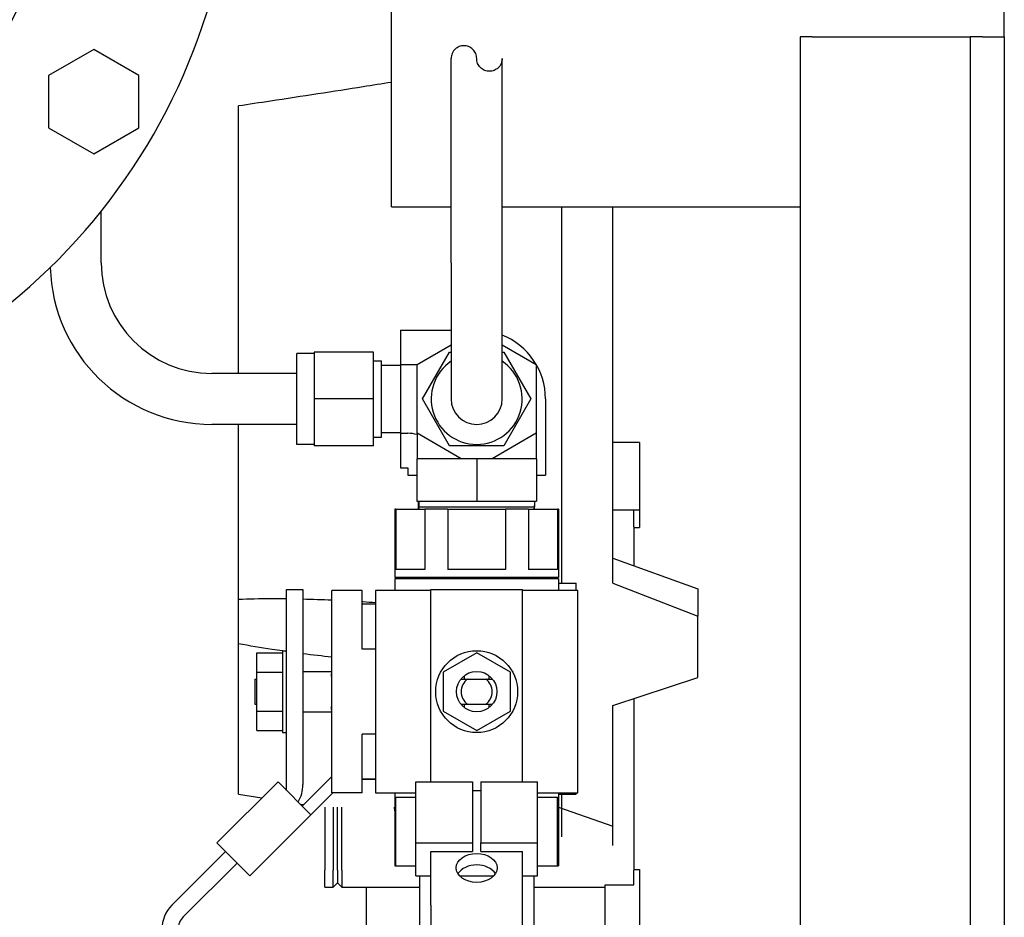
# Model space of a CAD drawing. Header units: inches. Extents: x 24 to 1128, y -69 to 748.
# Tile 254 of 256: x 403.46 to 410.69, y 194.39 to 200.98. Entities that reach past the tile are written whole.
import ezdxf

# ---------------------------------------------------------------- set-up
doc = ezdxf.new("R2010")
doc.units = ezdxf.units.IN
doc.header["$LTSCALE"] = 32
doc.header["$MEASUREMENT"] = 0
doc.layers.add('Visible (ANSI)', color=7, linetype='Continuous', lineweight=30)

msp = doc.modelspace()

# ---------------------------------------------------------------- linework, layer by layer
at = {"layer": 'Visible (ANSI)'}
for p, q in [((406.19063, 199.60867), (406.19063, 201.10867)), ((410.69063, 200.85867), (410.69063, 201.10867)), ((409.19063, 200.85867), (409.19063, 188.35867)), ((409.28063, 200.85867), (409.19063, 200.85867)), ((409.28063, 200.85867), (410.25063, 200.85867)), ((410.25063, 200.85867), (410.44063, 200.85867)), ((410.44063, 200.85867), (410.44063, 188.35867)), ((410.53063, 200.85867), (410.44063, 200.85867)), ((410.53063, 200.85867), (410.69063, 200.85867)), ((410.69063, 200.85867), (410.69063, 188.35867)), ((404.00369, 200.76532), (403.67169, 200.57364)), ((404.33569, 200.57364), (404.00369, 200.76532)), ((406.62813, 199.19867), (406.62813, 200.69867)), ((407.00313, 199.19867), (407.00313, 200.69867)), ((403.67169, 200.57364), (403.67169, 200.19028)), ((404.33569, 200.19028), (404.33569, 200.57364)), ((405.06563, 198.38617), (405.06563, 200.35033)), ((403.67169, 200.19028), (404.00369, 199.9986)), ((404.00369, 199.9986), (404.33569, 200.19028)), ((406.19063, 199.60867), (406.62813, 199.60867)), ((407.00313, 199.60867), (409.19063, 199.60867)), ((407.44063, 196.84667), (407.44063, 199.60867)), ((407.81563, 196.8452), (407.81563, 199.60867)), ((404.05829, 199.19867), (404.05829, 199.57719)), ((406.62813, 199.19867), (406.62813, 198.19867)), ((407.00313, 198.19867), (407.00313, 199.19867)), ((406.25564, 198.70385), (406.25564, 198.45126)), ((406.25564, 198.70385), (406.62813, 198.70385)), ((406.37813, 198.45126), (406.62813, 198.5956)), ((407.00313, 198.5956), (407.25313, 198.45126)), ((405.49579, 197.86467), (405.49579, 198.53267)), ((405.62178, 198.53267), (405.49579, 198.53267)), ((406.05879, 198.54267), (405.62178, 198.54267)), ((405.62178, 198.54267), (405.62178, 198.19867)), ((406.05879, 198.19867), (406.05879, 198.54267)), ((406.41842, 198.19867), (406.61702, 198.54267)), ((406.61702, 198.54267), (406.62813, 198.54267)), ((407.00313, 198.54267), (407.01424, 198.54267)), ((407.01424, 198.54267), (407.21285, 198.19867)), ((406.05879, 198.47927), (406.11784, 198.47927)), ((406.11784, 197.91807), (406.11784, 198.47927)), ((406.11784, 198.44617), (406.25564, 198.44617)), ((406.25564, 198.45126), (406.37813, 198.45126)), ((406.25564, 198.45126), (406.25564, 197.94608)), ((406.37813, 197.94608), (406.37813, 198.45126)), ((407.25313, 198.45126), (407.25313, 197.94608)), ((405.49579, 198.38617), (404.87079, 198.38617)), ((406.05879, 198.19867), (405.62178, 198.19867)), ((405.62178, 198.19867), (405.62178, 197.85467)), ((406.05879, 197.85467), (406.05879, 198.19867)), ((406.61702, 197.85467), (406.41842, 198.19867)), ((407.21285, 198.19867), (407.01424, 197.85467)), ((407.32098, 198.19854), (407.32098, 197.63867)), ((405.49579, 198.01117), (404.87079, 198.01117)), ((405.06563, 196.728), (405.06563, 198.01117)), ((406.05879, 197.91807), (406.11784, 197.91807)), ((406.11784, 197.95117), (406.25564, 197.95117)), ((406.25564, 197.94608), (406.30969, 197.94608)), ((406.25564, 197.94608), (406.25564, 197.69349)), ((406.37813, 197.94608), (406.37813, 197.75867)), ((406.70274, 197.75867), (406.37813, 197.94608)), ((407.25313, 197.94608), (406.92853, 197.75867)), ((407.25313, 197.94608), (407.25313, 197.75867)), ((405.62178, 197.86467), (405.49579, 197.86467)), ((406.05879, 197.85467), (405.62178, 197.85467)), ((407.01424, 197.85467), (406.61702, 197.85467)), ((408.01038, 197.87867), (407.81563, 197.87867)), ((408.01038, 197.87867), (408.01038, 197.38367)), ((406.81563, 197.75867), (406.37563, 197.75867)), ((406.37563, 197.75867), (406.37563, 197.44867)), ((406.81563, 197.75867), (406.81563, 197.44867)), ((407.25563, 197.75867), (406.81563, 197.75867)), ((407.25563, 197.75867), (407.25563, 197.44867)), ((406.25564, 197.69349), (406.30969, 197.69349)), ((406.31048, 197.6927), (406.31048, 197.63867)), ((406.31048, 197.63867), (406.37563, 197.63867)), ((407.25563, 197.63867), (407.32098, 197.63867)), ((406.37563, 197.44867), (406.81563, 197.44867)), ((406.38955, 197.38867), (406.38767, 197.44867)), ((406.39172, 197.44867), (406.39172, 197.40485)), ((406.81563, 197.44867), (407.25563, 197.44867)), ((407.23955, 197.44867), (407.23955, 197.40485)), ((407.24131, 197.38867), (407.24319, 197.44867)), ((407.24151, 197.38867), (407.24339, 197.44867)), ((406.22267, 197.38867), (406.21463, 197.38867)), ((406.21463, 197.38867), (406.21463, 196.88667)), ((406.22267, 197.38867), (406.22267, 196.94667)), ((406.22267, 197.38867), (406.43432, 197.38867)), ((406.39172, 197.40485), (407.23955, 197.40485)), ((406.39222, 197.38867), (406.39172, 197.40485)), ((406.60399, 197.38867), (406.43432, 197.38867)), ((406.43432, 197.38867), (406.43432, 196.94667)), ((406.60399, 197.38867), (406.60399, 196.94667)), ((406.60399, 197.38867), (407.02728, 197.38867)), ((407.19695, 197.38867), (407.02728, 197.38867)), ((407.02728, 197.38867), (407.02728, 196.94667)), ((407.19695, 197.38867), (407.19695, 196.94667)), ((407.19695, 197.38867), (407.4086, 197.38867)), ((407.23904, 197.38867), (407.23955, 197.40485)), ((407.41663, 197.38867), (407.4086, 197.38867)), ((407.4086, 197.38867), (407.4086, 196.94667)), ((407.41663, 197.38867), (407.41663, 196.88667)), ((407.81563, 197.38367), (407.97038, 197.38367)), ((407.97038, 197.38367), (408.01038, 197.38367)), ((407.97038, 197.25867), (407.97038, 197.38367)), ((408.01038, 197.38367), (408.01038, 197.25367)), ((407.97038, 197.25867), (407.97038, 196.97317)), ((407.97038, 197.25367), (408.01038, 197.25367)), ((407.81563, 197.02849), (408.44063, 196.80504)), ((407.81563, 197.02849), (408.44063, 196.80505)), ((406.43432, 196.94667), (406.22267, 196.94667)), ((407.02728, 196.94667), (406.60399, 196.94667)), ((407.4086, 196.94667), (407.19695, 196.94667)), ((407.41663, 196.88667), (406.21463, 196.88667)), ((407.41663, 196.87667), (406.21463, 196.87667)), ((406.21463, 196.87667), (406.21463, 196.79067)), ((406.22063, 196.88667), (406.22063, 196.87667)), ((407.41063, 196.88667), (407.41063, 196.87667)), ((407.41663, 196.87667), (407.41663, 196.79067)), ((407.41663, 196.84667), (407.54663, 196.84667)), ((407.54663, 196.79067), (407.54663, 196.84667)), ((407.81563, 196.8452), (408.44063, 196.60402)), ((405.42003, 195.32321), (405.42003, 196.79867)), ((405.42003, 196.79867), (405.53963, 196.79867)), ((405.53963, 196.79867), (405.53963, 195.36626)), ((405.75163, 195.30667), (405.75163, 196.79067)), ((405.97363, 196.79067), (405.75163, 196.79067)), ((405.97363, 196.36067), (405.97363, 196.79067)), ((406.47813, 196.79067), (406.07363, 196.79067)), ((406.07363, 196.79067), (406.07363, 195.30667)), ((406.47813, 196.79867), (407.15313, 196.79867)), ((406.47813, 195.38664), (406.47813, 196.79867)), ((407.15313, 195.38664), (407.15313, 196.79867)), ((407.55763, 196.79067), (407.15313, 196.79067)), ((407.55763, 195.30667), (407.55763, 196.79067)), ((408.44063, 196.80505), (408.44063, 196.80504)), ((408.44063, 196.80504), (408.44063, 196.70453)), ((405.06563, 196.40018), (405.06563, 196.728)), ((406.07363, 196.69167), (405.97363, 196.69167)), ((408.44063, 196.70453), (408.44063, 196.60402)), ((408.44063, 196.15377), (408.44063, 196.60402)), ((405.06563, 195.29492), (405.06563, 196.40018)), ((405.20153, 196.33417), (405.38903, 196.33417)), ((405.20153, 196.19142), (405.20153, 196.33417)), ((405.38903, 196.34967), (405.38903, 195.74767)), ((405.38903, 196.34967), (405.42003, 196.34967)), ((406.07363, 196.36067), (405.97363, 196.36067)), ((406.81563, 196.33417), (406.56838, 196.19142)), ((407.06288, 196.19142), (406.81563, 196.33417)), ((405.20153, 196.19142), (405.38903, 196.19142)), ((405.20153, 195.90592), (405.20153, 196.19142)), ((405.53963, 196.19742), (405.75063, 196.19742)), ((405.75063, 196.19867), (405.75163, 196.19867)), ((405.75063, 196.19867), (405.75063, 196.17867)), ((406.56838, 196.19142), (406.56838, 195.90592)), ((407.06288, 195.90592), (407.06288, 196.19142)), ((405.18563, 196.14067), (405.18563, 195.95667)), ((405.18563, 196.14067), (405.20153, 196.14067)), ((405.75063, 196.15879), (405.75063, 196.17867)), ((406.72363, 196.16556), (406.72363, 196.14067)), ((406.74874, 196.14067), (406.88253, 196.14067)), ((406.90763, 196.14067), (406.90763, 196.16556)), ((407.81563, 195.94748), (408.44063, 196.15377)), ((407.81563, 195.94748), (408.44063, 196.15376)), ((408.44063, 196.15377), (408.44063, 196.15376)), ((407.97038, 195.99856), (407.97038, 194.73867)), ((405.18563, 195.95667), (405.20153, 195.95667)), ((405.20153, 195.90592), (405.38903, 195.90592)), ((405.20153, 195.76317), (405.20153, 195.90592)), ((405.53963, 195.89992), (405.75063, 195.89992)), ((405.75063, 195.91867), (405.75063, 195.93855)), ((405.75063, 195.91867), (405.75063, 195.89867)), ((405.75063, 195.89867), (405.75163, 195.89867)), ((406.56838, 195.90592), (406.81563, 195.76317)), ((406.72363, 195.95667), (406.72363, 195.93178)), ((406.74874, 195.95667), (406.88253, 195.95667)), ((406.81563, 195.76317), (407.06288, 195.90592)), ((406.90763, 195.93178), (406.90763, 195.95667)), ((407.81563, 194.91992), (407.81563, 195.94748)), ((405.20153, 195.76317), (405.38903, 195.76317)), ((405.38903, 195.74767), (405.42003, 195.74767)), ((406.07363, 195.73667), (405.97363, 195.73667)), ((405.97363, 195.30667), (405.97363, 195.73667)), ((404.90759, 194.93762), (405.35661, 195.38664)), ((405.35661, 195.38664), (405.59837, 195.14488)), ((405.53494, 195.2083), (405.75163, 195.425)), ((406.07363, 195.40567), (405.97363, 195.40567)), ((406.07363, 195.40297), (405.97363, 195.40297)), ((406.36968, 195.38664), (406.78563, 195.38664)), ((406.36968, 194.93762), (406.36968, 195.38664)), ((406.78563, 195.38664), (406.78563, 194.93762)), ((406.84563, 195.38664), (407.26158, 195.38664)), ((406.84563, 195.38664), (406.84563, 194.93762)), ((407.26158, 194.93762), (407.26158, 195.38664)), ((406.78563, 195.32321), (406.84563, 195.32321)), ((405.06563, 195.29492), (405.23772, 195.26775)), ((405.76016, 195.30667), (405.59837, 195.14488)), ((405.97363, 195.30667), (405.75163, 195.30667)), ((406.07363, 195.30667), (406.36968, 195.30667)), ((406.21463, 195.30667), (406.21463, 194.76867)), ((406.22267, 194.76867), (406.22267, 195.27267)), ((406.22267, 195.27267), (406.36968, 195.27267)), ((407.26158, 195.30667), (407.55763, 195.30667)), ((407.26158, 195.27267), (407.4086, 195.27267)), ((407.4086, 194.76867), (407.4086, 195.27267)), ((407.41663, 195.30667), (407.41663, 194.76867)), ((407.41663, 195.29667), (407.54663, 195.29667)), ((407.44063, 194.98244), (407.44063, 195.29667)), ((407.54663, 195.29667), (407.54663, 195.30667)), ((405.52008, 195.22317), (405.54575, 195.21911)), ((405.6553, 195.20181), (405.65938, 195.20117)), ((405.70038, 195.20117), (405.70038, 194.73867)), ((405.76213, 195.20117), (405.76213, 194.73867)), ((405.79338, 194.73867), (405.79338, 195.20117)), ((405.82463, 194.73867), (405.82463, 195.20117)), ((407.41663, 195.20117), (407.81563, 195.06142)), ((405.59837, 195.14488), (405.14935, 194.69586)), ((405.14935, 194.69586), (404.90759, 194.93762)), ((406.36968, 194.93762), (406.78563, 194.93762)), ((406.36968, 194.69586), (406.36968, 194.93762)), ((406.78563, 194.93762), (406.78563, 194.8742)), ((406.84563, 194.93762), (407.26158, 194.93762)), ((406.84563, 194.8742), (406.84563, 194.93762)), ((407.26158, 194.69586), (407.26158, 194.93762)), ((404.57726, 194.48043), (404.97102, 194.8742)), ((406.47813, 194.48043), (406.47813, 194.8742)), ((406.47813, 194.8742), (406.78563, 194.8742)), ((406.84563, 194.8742), (407.15313, 194.8742)), ((407.15313, 194.48043), (407.15313, 194.8742)), ((405.05559, 194.78963), (404.66024, 194.39428)), ((405.70038, 194.61367), (405.70038, 194.73867)), ((405.76213, 194.61367), (405.76213, 194.73867)), ((405.79338, 194.73867), (405.79338, 194.64492)), ((405.82463, 194.73867), (405.82463, 194.61367)), ((406.21463, 194.76867), (406.22267, 194.76867)), ((406.22267, 194.76867), (406.36968, 194.76867)), ((407.26158, 194.76867), (407.4086, 194.76867)), ((407.4086, 194.76867), (407.41663, 194.76867)), ((407.97038, 194.74367), (408.01038, 194.74367)), ((407.97038, 194.63042), (407.97038, 194.73867)), ((408.01038, 194.74367), (408.01038, 194.11867)), ((406.36968, 194.69586), (406.47813, 194.69586)), ((406.39563, 194.69586), (406.39563, 190.26867)), ((406.69049, 194.69586), (406.94078, 194.69586)), ((407.15313, 194.69586), (407.26158, 194.69586)), ((407.23563, 194.69586), (407.23563, 190.26867)), ((405.70038, 194.61367), (405.76213, 194.61367)), ((405.76213, 194.61367), (405.79338, 194.64492)), ((405.79338, 194.64492), (405.82463, 194.61367)), ((405.82463, 194.61367), (406.39563, 194.61367)), ((406.00313, 194.61367), (406.00313, 193.89367)), ((407.23563, 194.61367), (407.76038, 194.61367)), ((407.76038, 194.63042), (407.97038, 194.63042)), ((407.76038, 194.11867), (407.76038, 194.63042)), ((406.47813, 194.48043), (406.47813, 194.30366)), ((407.15313, 194.30366), (407.15313, 194.48043))]:
    msp.add_line(p, q, dxfattribs=at)
for radius in [0.301, 0.14875]:
    msp.add_circle((406.81563, 196.04867), radius, dxfattribs=at)
for centre, radius, start, end in [((400.56563, 202.36685), 4.47, 278.693422, 80.031067), ((400.56563, 202.36685), 3.159, 308.525823, 88.367421), ((404.87079, 199.19867), 1.1875, 181.670613, 270), ((404.87079, 199.19867), 0.8125, 180, 270), ((406.81566, 198.19854), 0.50531, 0, 68.222873), ((406.81563, 198.19867), 0.334, 124.151097, 55.848903), ((406.81563, 198.19867), 0.1875, 180, 0), ((406.30969, 197.6927), 0.25338, 74.329561, 90), ((406.30969, 197.6927), 0.000787, 0, 90), ((406.81563, 196.04867), 0.11375, 126.022003, 233.977997), ((406.81563, 196.04867), 0.11375, 306.022003, 53.977997), ((405.28963, 195.36626), 0.25, 329.303099, 0), ((406.72038, 195.26867), 0.515, 187.53131, 190.875696), ((404.75403, 194.30366), 0.25, 135, 180), ((404.74863, 194.30589), 0.125, 135, 180)]:
    msp.add_arc(centre, radius, start, end, dxfattribs=at)
msp.add_ellipse((406.81563, 194.75434), major_axis=(0.15, 0), ratio=0.7071068, dxfattribs=at)
msp.add_ellipse((406.81563, 194.66977), major_axis=(0.15, 0), ratio=0.7071068, start_param=0.4100625, end_param=2.7315301, dxfattribs=at)
for points, knots in [([(406.81563, 200.69867), (406.81563, 200.71046), (406.81327, 200.72303), (406.80369, 200.74614), (406.79647, 200.75667), (406.7794, 200.77374), (406.76831, 200.78108), (406.74494, 200.79041), (406.73269, 200.79242), (406.70961, 200.79242), (406.69746, 200.7899), (406.67623, 200.78135), (406.66713, 200.77536), (406.64962, 200.75998), (406.64129, 200.74842), (406.63056, 200.72376), (406.62813, 200.71067), (406.62813, 200.69867)], [0.90271333, 0.90271333, 0.90271333, 0.90271333, 0.99256407, 0.99256407, 1.08241482, 1.08241482, 1.17753152, 1.17753152, 1.27264821, 1.27264821, 1.38061569, 1.38061569, 1.48858317, 1.48858317, 1.64700491, 1.64700491, 1.80542665, 1.80542665, 1.80542665, 1.80542665]), ([(407.00313, 200.69867), (407.00313, 200.68667), (407.00071, 200.67358), (406.98997, 200.64892), (406.98165, 200.63736), (406.96413, 200.62198), (406.95503, 200.61599), (406.9338, 200.60744), (406.92165, 200.60492), (406.89857, 200.60492), (406.88632, 200.60693), (406.86295, 200.61626), (406.85187, 200.6236), (406.8348, 200.64067), (406.82758, 200.6512), (406.81799, 200.6743), (406.81563, 200.68688), (406.81563, 200.69867)], [-1.80542665, -1.80542665, -1.80542665, -1.80542665, -1.64700491, -1.64700491, -1.48858317, -1.48858317, -1.38061569, -1.38061569, -1.27264821, -1.27264821, -1.17753152, -1.17753152, -1.08241482, -1.08241482, -0.99256407, -0.99256407, -0.90271333, -0.90271333, -0.90271333, -0.90271333]), ([(406.19063, 200.52351), (406.11906, 200.51212), (406.04901, 200.50104), (405.76785, 200.45684), (405.53336, 200.42066), (405.22183, 200.37365), (405.14317, 200.36187), (405.06563, 200.35033)], [11.1052083, 11.1052083, 11.1052083, 11.1052083, 11.626656, 11.626656, 13.2741555, 13.2741555, 13.833195, 13.833195, 13.833195, 13.833195]), ([(405.06563, 196.728), (405.14317, 196.73088), (405.22183, 196.73219), (405.3405, 196.73249), (405.3803, 196.73231), (405.42003, 196.73186)], [1.08845993, 1.08845993, 1.08845993, 1.08845993, 1.64749949, 1.64749949, 1.92897296, 1.92897296, 1.92897296, 1.92897296]), ([(405.97363, 196.71012), (405.97623, 196.70996), (405.97882, 196.70979), (406.01169, 196.70762), (406.04246, 196.70547), (406.07363, 196.70315)], [3.27501682, 3.27501682, 3.27501682, 3.27501682, 3.29499898, 3.29499898, 3.52855453, 3.52855453, 3.52855453, 3.52855453]), ([(405.38903, 196.34744), (405.36387, 196.35106), (405.3387, 196.35478), (405.2303, 196.37125), (405.14732, 196.385), (405.06563, 196.40018)], [1.43766465, 1.43766465, 1.43766465, 1.43766465, 1.61556717, 1.61556717, 2.20429815, 2.20429815, 2.20429815, 2.20429815])]:
    msp.add_open_spline(points, degree=3, knots=knots, dxfattribs=at)
for points in [[(405.53963, 196.72972), (405.61109, 196.728), (405.68198, 196.72549), (405.75163, 196.72236)], [(405.75163, 196.30161), (405.68199, 196.30928), (405.6111, 196.3177), (405.53963, 196.32692)]]:
    msp.add_open_spline(points, degree=3, dxfattribs=at)
for points, weights in [([(406.69875, 196.14067), (406.72707, 196.14067), (406.74874, 196.14067)], [2.47194217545, 2.72378885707, 2.89244266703]), ([(406.88253, 196.14067), (406.90419, 196.14067), (406.93252, 196.14067)], [2.89244266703, 2.72378885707, 2.47194217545]), ([(406.69875, 195.95667), (406.72707, 195.95667), (406.74874, 195.95667)], [2.47194217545, 2.72378885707, 2.89244266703]), ([(406.88253, 195.95667), (406.90419, 195.95667), (406.93252, 195.95667)], [2.89244266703, 2.72378885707, 2.47194217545])]:
    msp.add_rational_spline(points, weights, degree=2, dxfattribs=at)

doc.saveas('drawing.dxf')
